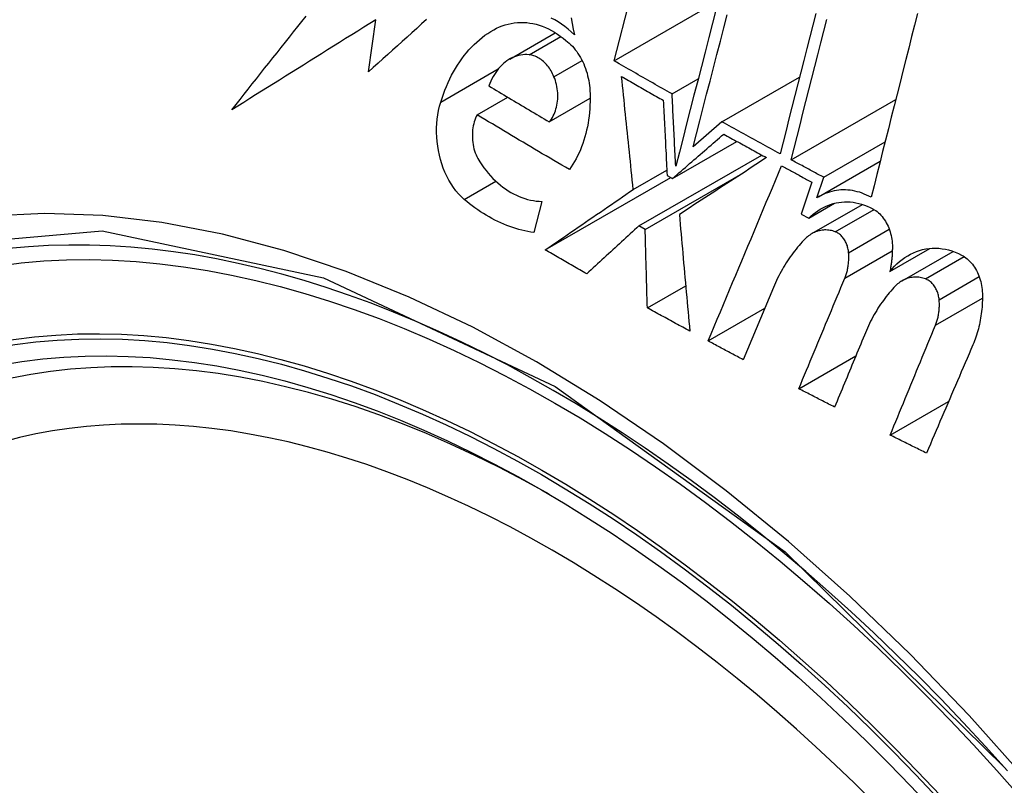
# Model space of a CAD drawing. Header units: inches. Extents: x 429.4 to 505.1, y 166.8 to 235.9.
# Tile 6 of 113: x 461.918 to 462.145, y 199.237 to 199.413. Entities that reach past the tile are written whole.
import ezdxf

# ---------------------------------------------------------------- set-up
doc = ezdxf.new("R2010")
doc.units = ezdxf.units.IN
doc.header["$MEASUREMENT"] = 0
doc.layers.add('Visible Edges(ANSI)', color=7, linetype='Continuous', lineweight=25)
doc.layers.add('Visible Tangent Edges(ANSI)', color=7, linetype='Continuous', lineweight=25)

msp = doc.modelspace()

# ---------------------------------------------------------------- linework, layer by layer
at = {"layer": 'Visible Edges(ANSI)'}
for p, q in [((462.05536, 199.40391), (462.07178, 199.46755)), ((462.05536, 199.40391), (462.07933, 199.41775)), ((461.99874, 199.40141), (462.00045, 199.41342)), ((462.03127, 199.40435), (462.04178, 199.41042)), ((462.06869, 199.3963), (462.07471, 199.39977)), ((462.08019, 199.38986), (462.09809, 199.4002)), ((462.02378, 199.39149), (462.03081, 199.39556)), ((462.0404, 199.38987), (462.0498, 199.39529)), ((462.09613, 199.38112), (462.12024, 199.39503)), ((462.08019, 199.38986), (462.07355, 199.3841)), ((462.0688, 199.37682), (462.08361, 199.38537)), ((462.10363, 199.37708), (462.11778, 199.38524)), ((462.06106, 199.36587), (462.08937, 199.38221)), ((462.10244, 199.37258), (462.11666, 199.38079)), ((462.05975, 199.37429), (462.06748, 199.37876)), ((462.03945, 199.36033), (462.0684, 199.37704)), ((462.06249, 199.36506), (462.08502, 199.37807)), ((462.06755, 199.37752), (462.0688, 199.37682)), ((462.10206, 199.37235), (462.10363, 199.37708)), ((462.10086, 199.37599), (462.09841, 199.36861)), ((462.0387, 199.37154), (462.03685, 199.36434)), ((462.10018, 199.36766), (462.10612, 199.37109)), ((462.10093, 199.3641), (462.11259, 199.37083)), ((462.09841, 199.36861), (462.10018, 199.36766)), ((462.06249, 199.36506), (462.06106, 199.36587)), ((462.1189, 199.35538), (462.12812, 199.3607)), ((462.12168, 199.35322), (462.13345, 199.36001)), ((462.06299, 199.34698), (462.07183, 199.35208)), ((462.09205, 199.35166), (462.08509, 199.33504)), ((462.077, 199.33935), (462.09004, 199.34688)), ((462.0979, 199.32835), (462.11103, 199.33593)), ((462.11896, 199.31765), (462.13242, 199.32542))]:
    msp.add_line(p, q, dxfattribs=at)
at = {"layer": 'Visible Edges(ANSI)', "flags": 128}
for points in [[(462.07886, 199.41592), (462.07801, 199.4126), (462.07715, 199.40928), (462.0763, 199.40596), (462.07544, 199.40264), (462.07459, 199.39933), (462.07374, 199.39603), (462.07289, 199.39273), (462.07205, 199.38944), (462.07121, 199.38617), (462.07037, 199.38291), (462.06953, 199.37966)], [(462.10184, 199.41486), (462.10115, 199.41215), (462.10046, 199.40944), (462.09976, 199.40674), (462.09907, 199.40403), (462.09838, 199.40132), (462.09769, 199.39862), (462.097, 199.39592), (462.09632, 199.39323), (462.09563, 199.39054), (462.09495, 199.38785), (462.09426, 199.38517), (462.09358, 199.3825)], [(462.12523, 199.41481), (462.12456, 199.41216), (462.12389, 199.40951), (462.12322, 199.40686), (462.12255, 199.40421), (462.12188, 199.40155), (462.12122, 199.3989), (462.12055, 199.39624), (462.11988, 199.39359), (462.11921, 199.39094), (462.11854, 199.38829), (462.11788, 199.38564), (462.11721, 199.383), (462.11655, 199.38036), (462.11589, 199.37772), (462.11523, 199.37509), (462.11457, 199.37247)], [(461.96726, 199.39265), (461.9682, 199.39384), (461.96914, 199.39503), (461.97008, 199.39623), (461.97102, 199.39742), (461.97196, 199.39862), (461.97291, 199.39982), (461.97386, 199.40101), (461.9748, 199.40221), (461.97575, 199.40341), (461.9767, 199.40461), (461.97766, 199.40581), (461.97861, 199.40701), (461.97957, 199.40821), (461.98052, 199.40941), (461.98148, 199.41061), (461.98243, 199.41181), (461.98339, 199.41301), (461.98435, 199.41421)], [(462.00045, 199.41342), (461.99905, 199.41254), (461.99765, 199.41167), (461.99625, 199.41079), (461.99486, 199.40992), (461.99346, 199.40905), (461.99207, 199.40818), (461.99067, 199.40731), (461.98928, 199.40643), (461.98789, 199.40557), (461.9865, 199.4047), (461.98511, 199.40383), (461.98373, 199.40296), (461.98234, 199.4021), (461.98096, 199.40123), (461.97958, 199.40037), (461.9782, 199.39951), (461.97683, 199.39864), (461.97545, 199.39778), (461.97408, 199.39692), (461.97271, 199.39607), (461.97135, 199.39521), (461.96998, 199.39436), (461.96862, 199.3935), (461.96726, 199.39265)], [(462.01209, 199.41343), (462.01097, 199.41243), (462.00985, 199.41142), (462.00873, 199.41042), (462.00762, 199.40941), (462.0065, 199.40841), (462.00539, 199.40741), (462.00428, 199.40641), (462.00316, 199.4054), (462.00206, 199.4044), (462.00095, 199.40341), (461.99984, 199.40241), (461.99874, 199.40141)], [(462.0276, 199.4111), (462.02825, 199.41144), (462.02891, 199.41174), (462.02957, 199.412), (462.03025, 199.41222), (462.03093, 199.41241), (462.03163, 199.41256), (462.03233, 199.41267), (462.03304, 199.41275), (462.03375, 199.41278), (462.03447, 199.41277), (462.03519, 199.41273), (462.0359, 199.41264), (462.03662, 199.41252), (462.03734, 199.41235), (462.03806, 199.41215), (462.03877, 199.41191), (462.03949, 199.41162), (462.04019, 199.4113), (462.04089, 199.41094), (462.04158, 199.41055), (462.04225, 199.41011), (462.04292, 199.40965), (462.04358, 199.40914), (462.04422, 199.40861)], [(462.04618, 199.40994), (462.04546, 199.41061), (462.04473, 199.41125), (462.04398, 199.41184), (462.04322, 199.41239), (462.04244, 199.41291), (462.04165, 199.41337), (462.04084, 199.41379)], [(462.04543, 199.41382), (462.04568, 199.41253), (462.04593, 199.41123), (462.04618, 199.40994)], [(462.07355, 199.3841), (462.07433, 199.38711), (462.0751, 199.39013), (462.07588, 199.39317), (462.07666, 199.39621), (462.07745, 199.39925), (462.07823, 199.40231), (462.07902, 199.40537), (462.07981, 199.40843), (462.08059, 199.4115), (462.08138, 199.41456)], [(462.09613, 199.38112), (462.09681, 199.38379), (462.0975, 199.38647), (462.09818, 199.38915), (462.09886, 199.39184), (462.09955, 199.39453), (462.10024, 199.39723), (462.10092, 199.39994), (462.10161, 199.40264), (462.1023, 199.40535), (462.10299, 199.40805), (462.10368, 199.41076), (462.10438, 199.41347)], [(462.01539, 199.39441), (462.01568, 199.39534), (462.016, 199.39626), (462.01634, 199.39716), (462.0167, 199.39805), (462.01708, 199.39891), (462.01748, 199.39976), (462.01789, 199.40059), (462.01833, 199.4014), (462.01878, 199.40219), (462.01926, 199.40296), (462.01975, 199.40371), (462.02026, 199.40443), (462.02078, 199.40513), (462.02133, 199.40581), (462.02189, 199.40646), (462.02247, 199.40709), (462.02306, 199.40769), (462.02367, 199.40826), (462.02429, 199.40881), (462.02492, 199.40933), (462.02557, 199.40981), (462.02624, 199.41027), (462.02691, 199.4107), (462.0276, 199.4111)], [(462.04422, 199.40861), (462.04461, 199.40831), (462.04499, 199.40799), (462.04535, 199.40765), (462.04571, 199.40729), (462.04605, 199.4069), (462.04639, 199.4065), (462.04671, 199.40608), (462.04701, 199.40564), (462.04731, 199.40518), (462.04758, 199.40471), (462.04785, 199.40422), (462.04809, 199.40373), (462.04833, 199.40322), (462.04854, 199.40269), (462.04874, 199.40216), (462.04892, 199.40162), (462.04909, 199.40107), (462.04923, 199.40051), (462.04936, 199.39995), (462.04948, 199.39939), (462.04957, 199.39882), (462.04965, 199.39825), (462.04971, 199.39767), (462.04975, 199.3971)], [(462.03573, 199.40534), (462.03524, 199.40537), (462.03475, 199.40537), (462.03427, 199.40533), (462.03379, 199.40527), (462.03331, 199.40517), (462.03284, 199.40504), (462.03238, 199.40488), (462.03193, 199.40469), (462.03148, 199.40447), (462.03105, 199.40422), (462.03063, 199.40394), (462.03022, 199.40364), (462.02982, 199.4033), (462.02944, 199.40295), (462.02907, 199.40256), (462.02872, 199.40215), (462.02838, 199.40172), (462.02806, 199.40127), (462.02775, 199.4008), (462.02746, 199.40031), (462.02719, 199.3998), (462.02694, 199.39927), (462.0267, 199.39872), (462.02648, 199.39816)], [(462.04147, 199.40028), (462.04132, 199.40063), (462.04116, 199.40097), (462.04098, 199.4013), (462.0408, 199.40162), (462.04061, 199.40193), (462.04041, 199.40224), (462.0402, 199.40253), (462.03998, 199.40281), (462.03975, 199.40307), (462.03952, 199.40333), (462.03928, 199.40357), (462.03903, 199.4038), (462.03878, 199.40402), (462.03852, 199.40422), (462.03825, 199.4044), (462.03798, 199.40457), (462.03771, 199.40472), (462.03743, 199.40486), (462.03715, 199.40498), (462.03687, 199.40509), (462.03659, 199.40518), (462.0363, 199.40525), (462.03602, 199.4053), (462.03573, 199.40534)], [(462.06869, 199.3963), (462.06813, 199.39661), (462.06757, 199.39693), (462.06701, 199.39725), (462.06646, 199.39756), (462.0659, 199.39788), (462.06534, 199.39819), (462.06479, 199.39851), (462.06423, 199.39883), (462.06367, 199.39914), (462.06312, 199.39946), (462.06256, 199.39978), (462.06201, 199.40009), (462.06145, 199.40041), (462.0609, 199.40073), (462.06034, 199.40105), (462.05979, 199.40136), (462.05923, 199.40168), (462.05868, 199.402), (462.05812, 199.40232), (462.05757, 199.40264), (462.05702, 199.40295), (462.05646, 199.40327), (462.05591, 199.40359), (462.05536, 199.40391)], [(462.0404, 199.38987), (462.04065, 199.39018), (462.04088, 199.39051), (462.0411, 199.39086), (462.04131, 199.39122), (462.04149, 199.39161), (462.04166, 199.392), (462.04181, 199.39242), (462.04194, 199.39284), (462.04206, 199.39328), (462.04216, 199.39373), (462.04223, 199.39418), (462.04229, 199.39465), (462.04233, 199.39512), (462.04235, 199.39559), (462.04235, 199.39607), (462.04233, 199.39655), (462.04229, 199.39703), (462.04224, 199.39751), (462.04216, 199.39799), (462.04206, 199.39846), (462.04194, 199.39893), (462.0418, 199.39939), (462.04165, 199.39984), (462.04147, 199.40028)], [(462.05975, 199.37429), (462.05963, 199.37538), (462.05952, 199.37646), (462.05941, 199.37755), (462.0593, 199.37863), (462.05918, 199.37972), (462.05907, 199.38081), (462.05896, 199.38189), (462.05885, 199.38298), (462.05873, 199.38407), (462.05862, 199.38515), (462.05851, 199.38624), (462.0584, 199.38733), (462.05829, 199.38841), (462.05817, 199.3895), (462.05806, 199.39058), (462.05795, 199.39167), (462.05784, 199.39275), (462.05773, 199.39383), (462.05762, 199.39491), (462.05751, 199.396), (462.0574, 199.39708), (462.05729, 199.39815), (462.05718, 199.39923), (462.05707, 199.40031)], [(462.05707, 199.40031), (462.05747, 199.40008), (462.05787, 199.39985), (462.05827, 199.39962), (462.05867, 199.39939), (462.05907, 199.39916), (462.05946, 199.39893), (462.05986, 199.3987), (462.06026, 199.39848), (462.06066, 199.39825), (462.06106, 199.39802), (462.06146, 199.39779), (462.06186, 199.39756), (462.06226, 199.39733), (462.06266, 199.39711), (462.06306, 199.39688), (462.06346, 199.39665), (462.06386, 199.39642), (462.06427, 199.39619), (462.06467, 199.39597), (462.06507, 199.39574), (462.06547, 199.39551), (462.06587, 199.39528), (462.06627, 199.39506), (462.06667, 199.39483)], [(462.02648, 199.39816), (462.02706, 199.39781), (462.02764, 199.39746), (462.02821, 199.39712), (462.02879, 199.39677), (462.02937, 199.39642), (462.02995, 199.39608), (462.03052, 199.39573), (462.0311, 199.39538), (462.03168, 199.39504), (462.03226, 199.39469), (462.03284, 199.39434), (462.03342, 199.394), (462.034, 199.39365), (462.03458, 199.39331), (462.03516, 199.39296), (462.03574, 199.39262), (462.03632, 199.39227), (462.0369, 199.39193), (462.03749, 199.39158), (462.03807, 199.39124), (462.03865, 199.3909), (462.03923, 199.39055), (462.03982, 199.39021), (462.0404, 199.38987)], [(462.04975, 199.3971), (462.04978, 199.39624), (462.0498, 199.39539), (462.0498, 199.39454), (462.04977, 199.39369), (462.04972, 199.39285), (462.04965, 199.39202), (462.04956, 199.39119), (462.04945, 199.39036), (462.04932, 199.38955), (462.04917, 199.38874), (462.049, 199.38795), (462.04881, 199.38716), (462.0486, 199.38639), (462.04837, 199.38562), (462.04812, 199.38488), (462.04785, 199.38414), (462.04756, 199.38342), (462.04725, 199.38272), (462.04693, 199.38203), (462.04659, 199.38136), (462.04623, 199.38071), (462.04585, 199.38008), (462.04546, 199.37947), (462.04505, 199.37887)], [(462.02078, 199.372), (462.02011, 199.37262), (462.01948, 199.37328), (462.01887, 199.374), (462.01829, 199.37477), (462.01775, 199.37558), (462.01725, 199.37644), (462.01678, 199.37733), (462.01636, 199.37826), (462.01597, 199.37921), (462.01563, 199.38019), (462.01533, 199.38119), (462.01507, 199.3822), (462.01485, 199.38323), (462.01468, 199.38427), (462.01456, 199.38532), (462.01447, 199.38636), (462.01444, 199.38741), (462.01444, 199.38845), (462.01449, 199.38948), (462.01459, 199.3905), (462.01472, 199.39151), (462.0149, 199.3925), (462.01512, 199.39346), (462.01539, 199.39441)], [(462.06667, 199.39483), (462.06671, 199.39411), (462.06674, 199.39339), (462.06678, 199.39267), (462.06682, 199.39195), (462.06685, 199.39123), (462.06689, 199.39051), (462.06692, 199.38979), (462.06696, 199.38907), (462.067, 199.38835), (462.06703, 199.38762), (462.06707, 199.3869), (462.06711, 199.38618), (462.06714, 199.38546), (462.06718, 199.38474), (462.06721, 199.38402), (462.06725, 199.38329), (462.06729, 199.38257), (462.06732, 199.38185), (462.06736, 199.38113), (462.0674, 199.38041), (462.06743, 199.37969), (462.06747, 199.37896), (462.06751, 199.37824), (462.06755, 199.37752)], [(462.06953, 199.37966), (462.0695, 199.38035), (462.06946, 199.38105), (462.06943, 199.38174), (462.06939, 199.38243), (462.06935, 199.38313), (462.06932, 199.38382), (462.06928, 199.38452), (462.06925, 199.38521), (462.06921, 199.3859), (462.06918, 199.3866), (462.06914, 199.38729), (462.06911, 199.38798), (462.06907, 199.38868), (462.06904, 199.38937), (462.069, 199.39007), (462.06897, 199.39076), (462.06893, 199.39145), (462.0689, 199.39214), (462.06886, 199.39284), (462.06883, 199.39353), (462.06879, 199.39422), (462.06876, 199.39491), (462.06872, 199.39561), (462.06869, 199.3963)], [(462.02378, 199.39149), (462.02358, 199.39111), (462.02341, 199.39071), (462.02325, 199.39029), (462.02311, 199.38986), (462.02299, 199.38942), (462.02288, 199.38897), (462.0228, 199.3885), (462.02273, 199.38803), (462.02269, 199.38756), (462.02266, 199.38707), (462.02266, 199.38659), (462.02267, 199.3861), (462.02271, 199.38561), (462.02276, 199.38512), (462.02284, 199.38463), (462.02293, 199.38414), (462.02304, 199.38367), (462.02318, 199.3832), (462.02333, 199.38273), (462.02351, 199.38228), (462.0237, 199.38184), (462.02391, 199.38142), (462.02413, 199.38101), (462.02438, 199.38062)], [(462.04505, 199.37887), (462.04415, 199.37939), (462.04325, 199.37991), (462.04236, 199.38044), (462.04147, 199.38096), (462.04058, 199.38148), (462.03968, 199.382), (462.03879, 199.38253), (462.0379, 199.38305), (462.03701, 199.38358), (462.03613, 199.3841), (462.03524, 199.38463), (462.03435, 199.38515), (462.03347, 199.38568), (462.03258, 199.3862), (462.0317, 199.38673), (462.03081, 199.38726), (462.02993, 199.38779), (462.02905, 199.38832), (462.02817, 199.38885), (462.02729, 199.38937), (462.02641, 199.3899), (462.02553, 199.39043), (462.02465, 199.39096), (462.02378, 199.39149)], [(462.09358, 199.3825), (462.09302, 199.38281), (462.09246, 199.38311), (462.0919, 199.38342), (462.09134, 199.38372), (462.09078, 199.38403), (462.09022, 199.38433), (462.08967, 199.38464), (462.08911, 199.38494), (462.08855, 199.38525), (462.08799, 199.38556), (462.08743, 199.38586), (462.08687, 199.38617), (462.08631, 199.38648), (462.08576, 199.38678), (462.0852, 199.38709), (462.08464, 199.3874), (462.08408, 199.3877), (462.08353, 199.38801), (462.08297, 199.38832), (462.08241, 199.38863), (462.08186, 199.38893), (462.0813, 199.38924), (462.08074, 199.38955), (462.08019, 199.38986)], [(462.0688, 199.37682), (462.06929, 199.37724), (462.06979, 199.37767), (462.07028, 199.3781), (462.07077, 199.37853), (462.07126, 199.37895), (462.07176, 199.37938), (462.07225, 199.37981), (462.07274, 199.38024), (462.07323, 199.38066), (462.07373, 199.38109), (462.07422, 199.38152), (462.07471, 199.38194), (462.0752, 199.38237), (462.07569, 199.3828), (462.07619, 199.38322), (462.07668, 199.38365), (462.07717, 199.38407), (462.07766, 199.3845), (462.07815, 199.38492), (462.07864, 199.38535), (462.07912, 199.38577), (462.07961, 199.3862), (462.0801, 199.38662), (462.08058, 199.38704)], [(462.08058, 199.38704), (462.08099, 199.38681), (462.08141, 199.38659), (462.08182, 199.38636), (462.08223, 199.38613), (462.08264, 199.38591), (462.08305, 199.38568), (462.08346, 199.38545), (462.08387, 199.38523), (462.08428, 199.385), (462.08469, 199.38477), (462.0851, 199.38455), (462.08551, 199.38432), (462.08593, 199.38409), (462.08634, 199.38387), (462.08675, 199.38364), (462.08716, 199.38342), (462.08757, 199.38319), (462.08798, 199.38297), (462.0884, 199.38274), (462.08881, 199.38252), (462.08922, 199.38229), (462.08963, 199.38206), (462.09004, 199.38184), (462.09046, 199.38161)], [(462.02438, 199.38062), (462.02485, 199.37993), (462.02533, 199.37927), (462.02583, 199.37863), (462.02634, 199.37801), (462.02687, 199.37741), (462.02741, 199.37684), (462.02797, 199.3763), (462.02854, 199.37578), (462.02912, 199.37529), (462.02971, 199.37482), (462.03031, 199.37439), (462.03092, 199.37398), (462.03154, 199.3736), (462.03217, 199.37326), (462.03281, 199.37294), (462.03345, 199.37266), (462.0341, 199.3724), (462.03475, 199.37218), (462.03541, 199.37199), (462.03607, 199.37184), (462.03672, 199.37171), (462.03738, 199.37162), (462.03804, 199.37156), (462.0387, 199.37154)], [(462.09046, 199.38161), (462.08964, 199.38108), (462.08882, 199.38054), (462.08799, 199.38001), (462.08717, 199.37947), (462.08634, 199.37893), (462.0855, 199.37838), (462.08467, 199.37784), (462.08383, 199.37729), (462.083, 199.37675), (462.08216, 199.3762), (462.08132, 199.37565), (462.08048, 199.3751), (462.07964, 199.37455), (462.07879, 199.374), (462.07795, 199.37345), (462.07711, 199.3729), (462.07626, 199.37235), (462.07542, 199.3718), (462.07458, 199.37125), (462.07373, 199.3707), (462.07289, 199.37015), (462.07205, 199.3696), (462.07121, 199.36906), (462.07037, 199.36851)], [(462.10363, 199.37708), (462.10332, 199.37724), (462.10301, 199.37741), (462.10269, 199.37758), (462.10238, 199.37775), (462.10207, 199.37792), (462.10175, 199.37808), (462.10144, 199.37825), (462.10113, 199.37842), (462.10082, 199.37859), (462.1005, 199.37876), (462.10019, 199.37893), (462.09988, 199.37909), (462.09957, 199.37926), (462.09925, 199.37943), (462.09894, 199.3796), (462.09863, 199.37977), (462.09832, 199.37994), (462.09801, 199.3801), (462.09769, 199.38027), (462.09738, 199.38044), (462.09707, 199.38061), (462.09676, 199.38078), (462.09645, 199.38095), (462.09613, 199.38112)], [(462.077, 199.33935), (462.0777, 199.34102), (462.07841, 199.3427), (462.07911, 199.34439), (462.07982, 199.34607), (462.08052, 199.34775), (462.08123, 199.34943), (462.08194, 199.35112), (462.08264, 199.3528), (462.08335, 199.35449), (462.08406, 199.35618), (462.08476, 199.35786), (462.08547, 199.35955), (462.08618, 199.36123), (462.08688, 199.36292), (462.08759, 199.3646), (462.0883, 199.36629), (462.089, 199.36797), (462.08971, 199.36965), (462.09041, 199.37133), (462.09112, 199.37302), (462.09182, 199.37469), (462.09253, 199.37637), (462.09323, 199.37805), (462.09393, 199.37972)], [(462.09393, 199.37972), (462.09422, 199.37957), (462.09451, 199.37941), (462.0948, 199.37926), (462.09508, 199.3791), (462.09537, 199.37894), (462.09566, 199.37879), (462.09595, 199.37863), (462.09624, 199.37848), (462.09653, 199.37832), (462.09682, 199.37816), (462.0971, 199.37801), (462.09739, 199.37785), (462.09768, 199.3777), (462.09797, 199.37754), (462.09826, 199.37738), (462.09855, 199.37723), (462.09884, 199.37707), (462.09912, 199.37692), (462.09941, 199.37676), (462.0997, 199.37661), (462.09999, 199.37645), (462.10028, 199.3763), (462.10057, 199.37614), (462.10086, 199.37599)], [(462.03945, 199.36033), (462.0403, 199.36091), (462.04114, 199.36149), (462.04199, 199.36208), (462.04283, 199.36266), (462.04368, 199.36324), (462.04453, 199.36382), (462.04537, 199.36441), (462.04622, 199.36499), (462.04707, 199.36558), (462.04792, 199.36616), (462.04877, 199.36674), (462.04961, 199.36733), (462.05046, 199.36791), (462.05131, 199.36849), (462.05216, 199.36908), (462.05301, 199.36966), (462.05385, 199.37024), (462.0547, 199.37082), (462.05554, 199.3714), (462.05639, 199.37198), (462.05723, 199.37256), (462.05807, 199.37314), (462.05891, 199.37372), (462.05975, 199.37429)], [(462.11457, 199.37247), (462.11405, 199.37275), (462.11353, 199.373), (462.11299, 199.37323), (462.11246, 199.37344), (462.11192, 199.37362), (462.11138, 199.37377), (462.11084, 199.3739), (462.1103, 199.37401), (462.10976, 199.37409), (462.10922, 199.37414), (462.10869, 199.37417), (462.10815, 199.37418), (462.10761, 199.37416), (462.10708, 199.37411), (462.10655, 199.37404), (462.10603, 199.37395), (462.10551, 199.37383), (462.105, 199.37369), (462.10449, 199.37352), (462.10399, 199.37333), (462.1035, 199.37312), (462.10301, 199.37289), (462.10253, 199.37263), (462.10206, 199.37235)], [(462.03685, 199.36434), (462.03615, 199.36445), (462.03545, 199.36458), (462.03475, 199.36473), (462.03405, 199.36489), (462.03335, 199.36508), (462.03265, 199.36528), (462.03196, 199.36551), (462.03127, 199.36575), (462.03058, 199.366), (462.0299, 199.36628), (462.02922, 199.36658), (462.02854, 199.36689), (462.02786, 199.36722), (462.02719, 199.36757), (462.02653, 199.36794), (462.02587, 199.36832), (462.02521, 199.36872), (462.02456, 199.36914), (462.02391, 199.36958), (462.02327, 199.37003), (462.02264, 199.3705), (462.02201, 199.37099), (462.02139, 199.37149), (462.02078, 199.372)], [(462.10018, 199.36766), (462.10069, 199.36814), (462.1012, 199.36858), (462.10174, 199.369), (462.10229, 199.36939), (462.10285, 199.36974), (462.10343, 199.37006), (462.10402, 199.37035), (462.10462, 199.37061), (462.10523, 199.37083), (462.10585, 199.37102), (462.10648, 199.37117), (462.10712, 199.37129), (462.10777, 199.37137), (462.10842, 199.37141), (462.10907, 199.37142), (462.10973, 199.37139), (462.11039, 199.37132), (462.11105, 199.37122), (462.11171, 199.37107), (462.11237, 199.3709), (462.11302, 199.37068), (462.11367, 199.37043), (462.11431, 199.37014), (462.11495, 199.36981)], [(462.11495, 199.36981), (462.11528, 199.36962), (462.11561, 199.36941), (462.11592, 199.36917), (462.11623, 199.36891), (462.11653, 199.36864), (462.11681, 199.36834), (462.11709, 199.36802), (462.11735, 199.36769), (462.1176, 199.36734), (462.11784, 199.36698), (462.11806, 199.3666), (462.11827, 199.36621), (462.11846, 199.36581), (462.11863, 199.3654), (462.11879, 199.36498), (462.11894, 199.36455), (462.11906, 199.36412), (462.11917, 199.36368), (462.11926, 199.36324), (462.11934, 199.36279), (462.11939, 199.36234), (462.11943, 199.3619), (462.11945, 199.36145), (462.11946, 199.361)], [(462.07037, 199.36851), (462.07047, 199.36739), (462.07057, 199.36628), (462.07066, 199.36516), (462.07076, 199.36404), (462.07086, 199.36293), (462.07096, 199.36181), (462.07106, 199.36069), (462.07116, 199.35957), (462.07126, 199.35845), (462.07136, 199.35732), (462.07146, 199.3562), (462.07156, 199.35508), (462.07166, 199.35396), (462.07176, 199.35283), (462.07187, 199.35171), (462.07197, 199.35059), (462.07207, 199.34946), (462.07217, 199.34834), (462.07227, 199.34722), (462.07238, 199.3461), (462.07248, 199.34498), (462.07258, 199.34385), (462.07269, 199.34273), (462.07279, 199.34161)], [(462.06106, 199.36587), (462.06056, 199.36541), (462.06006, 199.36495), (462.05956, 199.36449), (462.05906, 199.36404), (462.05856, 199.36358), (462.05806, 199.36312), (462.05756, 199.36266), (462.05705, 199.3622), (462.05655, 199.36174), (462.05605, 199.36128), (462.05555, 199.36082), (462.05504, 199.36036), (462.05454, 199.3599), (462.05404, 199.35944), (462.05353, 199.35897), (462.05303, 199.35851), (462.05253, 199.35805), (462.05202, 199.35759), (462.05152, 199.35713), (462.05102, 199.35667), (462.05052, 199.35621), (462.05001, 199.35575), (462.04951, 199.35529), (462.04901, 199.35483)], [(462.06299, 199.34698), (462.06297, 199.34773), (462.06295, 199.34848), (462.06293, 199.34924), (462.0629, 199.34999), (462.06288, 199.35075), (462.06286, 199.3515), (462.06284, 199.35226), (462.06282, 199.35301), (462.0628, 199.35376), (462.06278, 199.35452), (462.06276, 199.35527), (462.06274, 199.35603), (462.06272, 199.35678), (462.06269, 199.35754), (462.06267, 199.35829), (462.06265, 199.35904), (462.06263, 199.3598), (462.06261, 199.36055), (462.06259, 199.3613), (462.06257, 199.36206), (462.06255, 199.36281), (462.06253, 199.36356), (462.06251, 199.36431), (462.06249, 199.36506)], [(462.10631, 199.36451), (462.10601, 199.36462), (462.1057, 199.36471), (462.10539, 199.36479), (462.10509, 199.36485), (462.10478, 199.3649), (462.10447, 199.36493), (462.10416, 199.36494), (462.10385, 199.36494), (462.10355, 199.36492), (462.10324, 199.36489), (462.10294, 199.36484), (462.10264, 199.36478), (462.10235, 199.36471), (462.10206, 199.36461), (462.10177, 199.36451), (462.10149, 199.36439), (462.10121, 199.36425), (462.10094, 199.36411), (462.10068, 199.36394), (462.10042, 199.36377), (462.10016, 199.36358), (462.09991, 199.36338), (462.09967, 199.36317), (462.09944, 199.36295)], [(462.09944, 199.36295), (462.09906, 199.36256), (462.09869, 199.36217), (462.09832, 199.36177), (462.09796, 199.36136), (462.09761, 199.36094), (462.09726, 199.36052), (462.09692, 199.36009), (462.09658, 199.35965), (462.09625, 199.3592), (462.09592, 199.35875), (462.0956, 199.35829), (462.09529, 199.35782), (462.09499, 199.35734), (462.09469, 199.35686), (462.09439, 199.35637), (462.09411, 199.35587), (462.09383, 199.35537), (462.09355, 199.35486), (462.09328, 199.35434), (462.09302, 199.35382), (462.09277, 199.35329), (462.09252, 199.35275), (462.09228, 199.35221), (462.09205, 199.35166)], [(462.10938, 199.35968), (462.10935, 199.35994), (462.10932, 199.36021), (462.10927, 199.36047), (462.10922, 199.36073), (462.10915, 199.36099), (462.10908, 199.36125), (462.10899, 199.3615), (462.1089, 199.36175), (462.10879, 199.36199), (462.10868, 199.36222), (462.10855, 199.36245), (462.10842, 199.36267), (462.10828, 199.36289), (462.10813, 199.36309), (462.10798, 199.36329), (462.10781, 199.36347), (462.10765, 199.36364), (462.10747, 199.36381), (462.10729, 199.36396), (462.1071, 199.36409), (462.10691, 199.36422), (462.10671, 199.36433), (462.10652, 199.36443), (462.10631, 199.36451)], [(462.04901, 199.35483), (462.04861, 199.35505), (462.04821, 199.35528), (462.04781, 199.35551), (462.04741, 199.35574), (462.04701, 199.35597), (462.04661, 199.3562), (462.04621, 199.35643), (462.04581, 199.35666), (462.04541, 199.35688), (462.04501, 199.35711), (462.04462, 199.35734), (462.04422, 199.35757), (462.04382, 199.3578), (462.04342, 199.35803), (462.04302, 199.35826), (462.04263, 199.35849), (462.04223, 199.35872), (462.04183, 199.35895), (462.04144, 199.35918), (462.04104, 199.35941), (462.04064, 199.35964), (462.04025, 199.35987), (462.03985, 199.3601), (462.03945, 199.36033)], [(462.11946, 199.361), (462.11946, 199.36076), (462.11945, 199.36052), (462.11944, 199.36028), (462.11944, 199.36005), (462.11943, 199.35981), (462.11941, 199.35957), (462.1194, 199.35933), (462.11938, 199.35909), (462.11937, 199.35886), (462.11935, 199.35862), (462.11933, 199.35839), (462.11931, 199.35815), (462.11928, 199.35792), (462.11926, 199.35768), (462.11923, 199.35745), (462.1192, 199.35722), (462.11917, 199.35698), (462.11913, 199.35675), (462.1191, 199.35652), (462.11906, 199.35629), (462.11903, 199.35606), (462.11899, 199.35583), (462.11895, 199.3556), (462.1189, 199.35538)], [(462.1189, 199.35538), (462.11942, 199.356), (462.11996, 199.35659), (462.12052, 199.35715), (462.1211, 199.35767), (462.12171, 199.35816), (462.12234, 199.3586), (462.12298, 199.35901), (462.12364, 199.35938), (462.12432, 199.3597), (462.12501, 199.35998), (462.12571, 199.36022), (462.12643, 199.36042), (462.12716, 199.36057), (462.1279, 199.36067), (462.12864, 199.36073), (462.12939, 199.36075), (462.13015, 199.36071), (462.13091, 199.36063), (462.13166, 199.3605), (462.13242, 199.36033), (462.13317, 199.36011), (462.13392, 199.35984), (462.13466, 199.35953), (462.1354, 199.35917)], [(462.10849, 199.3538), (462.10858, 199.35402), (462.10867, 199.35424), (462.10875, 199.35447), (462.10882, 199.3547), (462.10889, 199.35493), (462.10896, 199.35516), (462.10902, 199.3554), (462.10908, 199.35563), (462.10913, 199.35587), (462.10918, 199.35612), (462.10923, 199.35636), (462.10927, 199.35661), (462.1093, 199.35686), (462.10933, 199.35711), (462.10936, 199.35736), (462.10938, 199.35762), (462.1094, 199.35787), (462.10941, 199.35813), (462.10942, 199.35838), (462.10942, 199.35864), (462.10941, 199.3589), (462.10941, 199.35916), (462.1094, 199.35942), (462.10938, 199.35968)], [(462.1354, 199.35917), (462.13574, 199.35898), (462.13607, 199.35876), (462.1364, 199.35853), (462.13672, 199.35827), (462.13703, 199.358), (462.13732, 199.3577), (462.13761, 199.35739), (462.13789, 199.35705), (462.13815, 199.35671), (462.1384, 199.35634), (462.13863, 199.35596), (462.13885, 199.35557), (462.13905, 199.35517), (462.13924, 199.35476), (462.13941, 199.35434), (462.13957, 199.35391), (462.13971, 199.35347), (462.13983, 199.35303), (462.13994, 199.35258), (462.14002, 199.35213), (462.1401, 199.35168), (462.14015, 199.35123), (462.14018, 199.35077), (462.1402, 199.35032)], [(462.0979, 199.32835), (462.09834, 199.32941), (462.09878, 199.33047), (462.09922, 199.33153), (462.09966, 199.33259), (462.1001, 199.33365), (462.10054, 199.33471), (462.10099, 199.33577), (462.10143, 199.33683), (462.10187, 199.33789), (462.10231, 199.33895), (462.10275, 199.34002), (462.1032, 199.34108), (462.10364, 199.34214), (462.10408, 199.3432), (462.10452, 199.34426), (462.10496, 199.34532), (462.10541, 199.34639), (462.10585, 199.34745), (462.10629, 199.34851), (462.10673, 199.34957), (462.10717, 199.35063), (462.10761, 199.35168), (462.10805, 199.35274), (462.10849, 199.3538)], [(462.1271, 199.35366), (462.12679, 199.35376), (462.12648, 199.35385), (462.12617, 199.35393), (462.12586, 199.35399), (462.12555, 199.35403), (462.12524, 199.35406), (462.12493, 199.35407), (462.12462, 199.35407), (462.12431, 199.35405), (462.124, 199.35402), (462.1237, 199.35397), (462.1234, 199.35391), (462.12311, 199.35383), (462.12281, 199.35374), (462.12252, 199.35363), (462.12224, 199.35351), (462.12196, 199.35337), (462.12169, 199.35322), (462.12142, 199.35306), (462.12116, 199.35289), (462.12091, 199.3527), (462.12066, 199.3525), (462.12042, 199.35229), (462.12018, 199.35206)], [(462.13024, 199.34887), (462.13021, 199.34913), (462.13017, 199.34939), (462.13012, 199.34965), (462.13007, 199.34992), (462.13, 199.35017), (462.12992, 199.35043), (462.12983, 199.35068), (462.12973, 199.35092), (462.12962, 199.35116), (462.1295, 199.3514), (462.12938, 199.35163), (462.12924, 199.35185), (462.1291, 199.35206), (462.12895, 199.35226), (462.12879, 199.35245), (462.12862, 199.35264), (462.12845, 199.35281), (462.12827, 199.35297), (462.12809, 199.35311), (462.1279, 199.35325), (462.1277, 199.35337), (462.1275, 199.35348), (462.1273, 199.35358), (462.1271, 199.35366)], [(462.12018, 199.35206), (462.11981, 199.35167), (462.11945, 199.35127), (462.11909, 199.35087), (462.11874, 199.35045), (462.11839, 199.35003), (462.11805, 199.3496), (462.11772, 199.34917), (462.11739, 199.34872), (462.11707, 199.34827), (462.11675, 199.34781), (462.11644, 199.34735), (462.11614, 199.34688), (462.11584, 199.3464), (462.11555, 199.34591), (462.11527, 199.34542), (462.11499, 199.34492), (462.11472, 199.34441), (462.11445, 199.3439), (462.11419, 199.34338), (462.11394, 199.34286), (462.1137, 199.34233), (462.11346, 199.34179), (462.11323, 199.34125), (462.11301, 199.3407)], [(462.1294, 199.34301), (462.12949, 199.34323), (462.12957, 199.34345), (462.12965, 199.34368), (462.12972, 199.3439), (462.12979, 199.34413), (462.12986, 199.34437), (462.12992, 199.3446), (462.12997, 199.34484), (462.13003, 199.34508), (462.13007, 199.34532), (462.13011, 199.34556), (462.13015, 199.34581), (462.13019, 199.34606), (462.13021, 199.34631), (462.13024, 199.34656), (462.13026, 199.34681), (462.13027, 199.34707), (462.13028, 199.34732), (462.13029, 199.34758), (462.13029, 199.34783), (462.13028, 199.34809), (462.13027, 199.34835), (462.13026, 199.34861), (462.13024, 199.34887)], [(462.1402, 199.35032), (462.14021, 199.34979), (462.1402, 199.34926), (462.14019, 199.34874), (462.14017, 199.34822), (462.14014, 199.34769), (462.14011, 199.34717), (462.14006, 199.34666), (462.14001, 199.34614), (462.13994, 199.34563), (462.13987, 199.34513), (462.13979, 199.34462), (462.1397, 199.34412), (462.13961, 199.34362), (462.1395, 199.34313), (462.13939, 199.34264), (462.13927, 199.34215), (462.13914, 199.34167), (462.139, 199.3412), (462.13885, 199.34073), (462.1387, 199.34026), (462.13854, 199.3398), (462.13837, 199.33935), (462.13819, 199.3389), (462.13801, 199.33846)], [(462.07279, 199.34161), (462.07238, 199.34184), (462.07197, 199.34206), (462.07156, 199.34228), (462.07115, 199.3425), (462.07074, 199.34273), (462.07033, 199.34295), (462.06992, 199.34317), (462.06951, 199.3434), (462.0691, 199.34362), (462.0687, 199.34384), (462.06829, 199.34406), (462.06788, 199.34429), (462.06747, 199.34451), (462.06706, 199.34474), (462.06665, 199.34496), (462.06625, 199.34518), (462.06584, 199.34541), (462.06543, 199.34563), (462.06502, 199.34585), (462.06462, 199.34608), (462.06421, 199.3463), (462.0638, 199.34653), (462.0634, 199.34675), (462.06299, 199.34698)], [(462.11896, 199.31765), (462.11939, 199.31871), (462.11983, 199.31976), (462.12026, 199.32082), (462.1207, 199.32188), (462.12113, 199.32293), (462.12157, 199.32399), (462.122, 199.32505), (462.12244, 199.32611), (462.12287, 199.32716), (462.12331, 199.32822), (462.12374, 199.32928), (462.12418, 199.33034), (462.12461, 199.33139), (462.12505, 199.33245), (462.12548, 199.33351), (462.12592, 199.33457), (462.12635, 199.33562), (462.12679, 199.33668), (462.12722, 199.33774), (462.12766, 199.33879), (462.12809, 199.33985), (462.12853, 199.3409), (462.12896, 199.34196), (462.1294, 199.34301)], [(462.11301, 199.3407), (462.11272, 199.34001), (462.11243, 199.33932), (462.11215, 199.33863), (462.11186, 199.33794), (462.11158, 199.33725), (462.11129, 199.33656), (462.111, 199.33587), (462.11072, 199.33518), (462.11043, 199.33448), (462.11014, 199.33379), (462.10986, 199.3331), (462.10957, 199.33241), (462.10928, 199.33172), (462.109, 199.33103), (462.10871, 199.33034), (462.10842, 199.32965), (462.10814, 199.32896), (462.10785, 199.32827), (462.10757, 199.32757), (462.10728, 199.32688), (462.10699, 199.32619), (462.10671, 199.3255), (462.10642, 199.32481), (462.10613, 199.32412)], [(462.08509, 199.33504), (462.08475, 199.33522), (462.08441, 199.33539), (462.08407, 199.33557), (462.08373, 199.33575), (462.0834, 199.33593), (462.08306, 199.33611), (462.08272, 199.33629), (462.08238, 199.33647), (462.08205, 199.33665), (462.08171, 199.33683), (462.08137, 199.33701), (462.08103, 199.33719), (462.0807, 199.33737), (462.08036, 199.33755), (462.08002, 199.33773), (462.07969, 199.33791), (462.07935, 199.33809), (462.07901, 199.33827), (462.07868, 199.33845), (462.07834, 199.33863), (462.078, 199.33881), (462.07767, 199.33899), (462.07733, 199.33917), (462.077, 199.33935)], [(462.13801, 199.33846), (462.13756, 199.33742), (462.13712, 199.33638), (462.13667, 199.33534), (462.13623, 199.3343), (462.13578, 199.33326), (462.13534, 199.33222), (462.13489, 199.33118), (462.13444, 199.33014), (462.134, 199.3291), (462.13355, 199.32806), (462.13311, 199.32702), (462.13266, 199.32598), (462.13221, 199.32494), (462.13177, 199.3239), (462.13132, 199.32286), (462.13088, 199.32182), (462.13043, 199.32078), (462.12999, 199.31974), (462.12954, 199.31869), (462.1291, 199.31765), (462.12865, 199.31661), (462.12821, 199.31558), (462.12777, 199.31454), (462.12732, 199.3135)], [(462.10613, 199.32412), (462.10579, 199.3243), (462.10545, 199.32447), (462.1051, 199.32465), (462.10476, 199.32482), (462.10441, 199.325), (462.10407, 199.32517), (462.10373, 199.32535), (462.10338, 199.32553), (462.10304, 199.3257), (462.1027, 199.32588), (462.10235, 199.32605), (462.10201, 199.32623), (462.10167, 199.32641), (462.10132, 199.32658), (462.10098, 199.32676), (462.10064, 199.32693), (462.10029, 199.32711), (462.09995, 199.32729), (462.09961, 199.32746), (462.09927, 199.32764), (462.09892, 199.32782), (462.09858, 199.32799), (462.09824, 199.32817), (462.0979, 199.32835)], [(462.12732, 199.3135), (462.12697, 199.31367), (462.12662, 199.31384), (462.12627, 199.31402), (462.12593, 199.31419), (462.12558, 199.31436), (462.12523, 199.31453), (462.12488, 199.31471), (462.12453, 199.31488), (462.12418, 199.31505), (462.12383, 199.31522), (462.12348, 199.3154), (462.12314, 199.31557), (462.12279, 199.31574), (462.12244, 199.31592), (462.12209, 199.31609), (462.12174, 199.31626), (462.1214, 199.31644), (462.12105, 199.31661), (462.1207, 199.31678), (462.12035, 199.31696), (462.12, 199.31713), (462.11966, 199.3173), (462.11931, 199.31748), (462.11896, 199.31765)]]:
    msp.add_lwpolyline(points, dxfattribs=at)
at = {"layer": 'Visible Edges(ANSI)'}
for centre, major_axis, start_param, end_param in [((462.14681, 198.54378), (-0.64961, 1.12515), 5.161526, 5.834048), ((462.04207, 199.04585), (0.15748, -0.27276), 2.363977, 7.060801)]:
    msp.add_ellipse(centre, major_axis=major_axis, ratio=0.57735, start_param=start_param, end_param=end_param, dxfattribs=at)
msp.add_ellipse((462.03859, 199.04384), major_axis=(-0.15994, 0.27703), ratio=0.57735, dxfattribs=at)
at = {"layer": 'Visible Tangent Edges(ANSI)'}
for p, q in [((462.03573, 199.40534), (462.04304, 199.40956)), ((462.04147, 199.40028), (462.04795, 199.40402)), ((462.01539, 199.39441), (462.02864, 199.40206)), ((462.02078, 199.372), (462.02806, 199.37621)), ((462.10631, 199.36451), (462.11523, 199.36966)), ((462.10938, 199.35968), (462.11875, 199.36509)), ((462.10849, 199.3538), (462.11944, 199.36012)), ((462.1271, 199.35366), (462.13601, 199.3588)), ((462.13024, 199.34887), (462.13947, 199.3542)), ((462.1294, 199.34301), (462.1402, 199.34925))]:
    msp.add_line(p, q, dxfattribs=at)
at = {"layer": 'Visible Tangent Edges(ANSI)', "flags": 128}
for points in [[(462.16329, 199.22266), (462.15042, 199.23815), (462.13717, 199.253), (462.12355, 199.26716), (462.10963, 199.28056), (462.09549, 199.29313), (462.08117, 199.30484), (462.06669, 199.31567), (462.0521, 199.32558), (462.03744, 199.33454), (462.02275, 199.34252), (462.00811, 199.34947), (461.99359, 199.35537), (461.97922, 199.36021), (461.96505, 199.36397), (461.95112, 199.36666), (461.93749, 199.36825), (461.92418, 199.36874), (461.91127, 199.36813), (461.89882, 199.36642), (461.88685, 199.36364), (461.87541, 199.35978)], [(461.78973, 199.21031), (461.79972, 199.26513), (461.82069, 199.3098), (461.85157, 199.34217), (461.89099, 199.36069), (461.93736, 199.36471), (461.98837, 199.35394), (462.04171, 199.32888), (462.09474, 199.29073), (462.14523, 199.2411)]]:
    msp.add_lwpolyline(points, dxfattribs=at)
at = {"layer": 'Visible Tangent Edges(ANSI)'}
for centre, major_axis, start_param, end_param in [((462.04107, 199.04528), (-0.17318, 0.29996), 5.05527, 10.652693), ((462.04102, 199.04525), (-0.15059, 0.26083), 4.097754, 6.89782)]:
    msp.add_ellipse(centre, major_axis=major_axis, ratio=0.57735, start_param=start_param, end_param=end_param, dxfattribs=at)
for centre, major_axis in [((462.04167, 199.04562), (0.17111, -0.29637)), ((462.03869, 199.0439), (-0.1627, 0.2818)), ((462.03859, 199.04384), (0.1621, -0.28076))]:
    msp.add_ellipse(centre, major_axis=major_axis, ratio=0.57735, dxfattribs=at)

doc.saveas('drawing.dxf')
